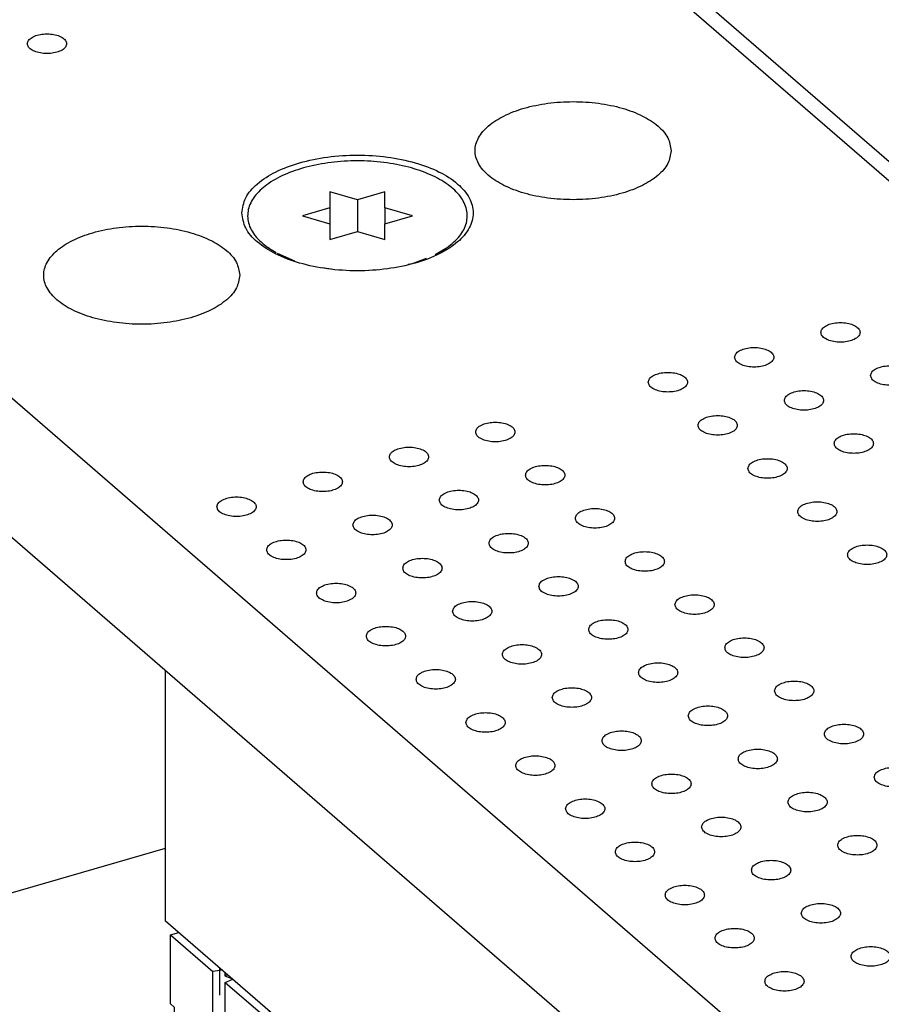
# Model space of a CAD drawing. Header units: inches. Extents: x 0 to 841, y 0 to 594.
# Tile 61 of 84: x 585 to 607, y 353 to 378. Entities that reach past the tile are written whole.
import ezdxf

# ---------------------------------------------------------------- set-up
doc = ezdxf.new("R2010")
doc.units = ezdxf.units.IN

# ---------------------------------------------------------------- blocks, each defined once
blk = doc.blocks.new('p35__247', base_point=(589.112, 340.936))
at = {"color": 7, "linetype": 'Continuous'}
for p, q in [((589.112, 354.856), (589.326, 354.918)), ((589.112, 353.097), (589.112, 354.856)), ((589.112, 354.856), (590.192, 353.922)), ((590.431, 353.962), (590.192, 353.922)), ((590.192, 351.722), (590.192, 353.922)), ((590.493, 353.908), (590.493, 353.818)), ((590.571, 353.84), (590.493, 353.818)), ((590.493, 353.818), (590.693, 353.735)), ((590.509, 353.647), (590.698, 353.73)), ((590.509, 351.447), (590.509, 353.647)), ((590.509, 353.647), (591.462, 352.822)), ((589.208, 353.014), (589.112, 353.097)), ((589.208, 353.014), (589.208, 352.574)), ((589.474, 352.783), (589.957, 352.365)), ((589.474, 352.783), (589.474, 352.343)), ((591.701, 352.862), (591.462, 352.822)), ((591.462, 350.622), (591.462, 352.822)), ((591.763, 352.808), (591.763, 352.718)), ((591.841, 352.74), (591.763, 352.718)), ((591.763, 352.718), (591.963, 352.635)), ((591.779, 352.547), (591.968, 352.63)), ((591.779, 350.347), (591.779, 352.547)), ((591.779, 352.547), (592.732, 351.722)), ((589.957, 352.365), (589.957, 351.925)), ((590.509, 352.378), (590.493, 352.366)), ((590.509, 352.371), (590.493, 352.366)), ((590.493, 352.366), (590.493, 351.772)), ((590.744, 351.683), (591.227, 351.265)), ((590.744, 351.683), (590.744, 351.243)), ((592.971, 351.762), (592.732, 351.722)), ((592.732, 349.522), (592.732, 351.722)), ((593.033, 351.708), (593.033, 351.618)), ((593.111, 351.641), (593.033, 351.618)), ((593.033, 351.618), (593.233, 351.535)), ((593.049, 351.447), (593.238, 351.53)), ((593.049, 349.247), (593.049, 351.447)), ((593.049, 351.447), (594.002, 350.622)), ((591.227, 351.265), (591.227, 350.826)), ((591.779, 351.279), (591.763, 351.266)), ((591.779, 351.271), (591.763, 351.266)), ((591.763, 351.266), (591.763, 350.672)), ((594.241, 350.662), (594.002, 350.622)), ((592.014, 350.584), (592.014, 350.144)), ((592.014, 350.584), (592.497, 350.166)), ((594.002, 348.422), (594.002, 350.622)), ((594.303, 350.608), (594.303, 350.518)), ((594.381, 350.541), (594.303, 350.518)), ((594.303, 350.518), (594.503, 350.435)), ((594.319, 350.347), (594.508, 350.431)), ((592.497, 350.166), (592.497, 349.726)), ((593.049, 350.179), (593.033, 350.166)), ((593.049, 350.171), (593.033, 350.166)), ((593.033, 350.166), (593.033, 349.572)), ((594.319, 350.347), (595.272, 349.522)), ((594.319, 348.147), (594.319, 350.347)), ((593.284, 349.484), (593.284, 349.044)), ((593.284, 349.484), (593.767, 349.066)), ((595.511, 349.562), (595.272, 349.522)), ((595.272, 347.322), (595.272, 349.522)), ((595.573, 349.508), (595.573, 349.419)), ((595.651, 349.441), (595.573, 349.419)), ((595.573, 349.419), (595.773, 349.335)), ((595.589, 349.247), (595.778, 349.331)), ((595.589, 347.048), (595.589, 349.247)), ((595.589, 349.247), (596.542, 348.422)), ((593.767, 349.066), (593.767, 348.626)), ((594.319, 349.079), (594.303, 349.067)), ((594.319, 349.071), (594.303, 349.067)), ((594.303, 349.067), (594.303, 348.473)), ((596.781, 348.462), (596.542, 348.422)), ((596.542, 346.223), (596.542, 348.422)), ((596.843, 348.408), (596.843, 348.319)), ((594.554, 348.384), (595.037, 347.966)), ((594.554, 348.384), (594.554, 347.944)), ((596.921, 348.341), (596.843, 348.319)), ((596.843, 348.319), (597.043, 348.235)), ((596.859, 348.147), (597.048, 348.231)), ((596.859, 348.147), (597.812, 347.322)), ((596.859, 345.948), (596.859, 348.147)), ((595.037, 347.966), (595.037, 347.526)), ((595.589, 347.979), (595.573, 347.967)), ((595.589, 347.971), (595.573, 347.967)), ((595.573, 347.967), (595.573, 347.373)), ((595.824, 347.284), (595.824, 346.844)), ((595.824, 347.284), (596.307, 346.866)), ((598.051, 347.362), (597.812, 347.322)), ((597.812, 345.123), (597.812, 347.322)), ((598.113, 347.308), (598.113, 347.219)), ((598.191, 347.241), (598.113, 347.219)), ((598.113, 347.219), (598.313, 347.135)), ((598.129, 347.048), (598.318, 347.131)), ((598.129, 344.848), (598.129, 347.048)), ((598.129, 347.048), (599.082, 346.223)), ((596.307, 346.866), (596.307, 346.426)), ((596.859, 346.879), (596.843, 346.867)), ((596.859, 346.872), (596.843, 346.867)), ((596.843, 346.867), (596.843, 346.273)), ((597.094, 346.184), (597.094, 345.744)), ((597.094, 346.184), (597.577, 345.766)), ((599.321, 346.263), (599.082, 346.223)), ((599.082, 344.023), (599.082, 346.223)), ((599.383, 346.209), (599.383, 346.119)), ((599.461, 346.141), (599.383, 346.119)), ((599.383, 346.119), (599.583, 346.036)), ((599.399, 345.948), (599.588, 346.031)), ((599.399, 345.948), (600.352, 345.123)), ((599.399, 343.748), (599.399, 345.948)), ((597.577, 345.766), (597.577, 345.326)), ((598.129, 345.779), (598.113, 345.767)), ((598.129, 345.772), (598.113, 345.767)), ((598.113, 345.767), (598.113, 345.173)), ((600.591, 345.163), (600.352, 345.123)), ((598.364, 345.084), (598.364, 344.644)), ((598.364, 345.084), (598.847, 344.666)), ((600.352, 342.923), (600.352, 345.123)), ((600.653, 345.109), (600.653, 345.019)), ((600.731, 345.042), (600.653, 345.019)), ((600.653, 345.019), (600.853, 344.936)), ((600.669, 344.848), (600.858, 344.931)), ((598.847, 344.666), (598.847, 344.226)), ((599.399, 344.679), (599.383, 344.667)), ((599.399, 344.672), (599.383, 344.667)), ((599.383, 344.667), (599.383, 344.073)), ((600.669, 344.848), (601.622, 344.023)), ((600.669, 342.648), (600.669, 344.848)), ((599.634, 343.984), (599.634, 343.545)), ((599.634, 343.984), (600.117, 343.567)), ((601.861, 344.063), (601.622, 344.023)), ((601.622, 341.823), (601.622, 344.023)), ((601.923, 344.009), (601.923, 343.919)), ((602.001, 343.942), (601.923, 343.919)), ((601.923, 343.919), (602.123, 343.836)), ((601.939, 343.748), (602.128, 343.831)), ((601.939, 341.548), (601.939, 343.748)), ((601.939, 343.748), (602.892, 342.923)), ((600.117, 343.567), (600.117, 343.127)), ((600.669, 343.58), (600.653, 343.567)), ((600.669, 343.572), (600.653, 343.567)), ((600.653, 343.567), (600.653, 342.973)), ((600.904, 342.885), (601.387, 342.467)), ((600.904, 342.885), (600.904, 342.445)), ((603.131, 342.963), (602.892, 342.923)), ((602.892, 341.338), (602.892, 342.923)), ((603.193, 342.909), (603.193, 342.819)), ((603.271, 342.842), (603.193, 342.819)), ((603.193, 342.819), (603.393, 342.736)), ((603.209, 342.648), (603.398, 342.732)), ((603.209, 341.774), (603.209, 342.648)), ((603.209, 342.648), (603.679, 342.242)), ((601.387, 342.467), (601.387, 342.027)), ((601.939, 342.48), (601.923, 342.467)), ((601.939, 342.472), (601.923, 342.467)), ((601.923, 342.467), (601.923, 341.874)), ((602.174, 341.785), (602.174, 341.345)), ((602.174, 341.785), (602.657, 341.367)), ((602.657, 341.367), (602.657, 340.936))]:
    blk.add_line(p, q, dxfattribs=at)
blk = doc.blocks.new('p34__248', base_point=(590.36, 353.318))
at = {"color": 7, "linetype": 'Continuous'}
blk.add_line((590.36, 354.023), (590.36, 353.318), dxfattribs=at)
blk = doc.blocks.new('p32__249', base_point=(591.63, 352.218))
at = {"color": 7, "linetype": 'Continuous'}
blk.add_line((591.63, 352.923), (591.63, 352.218), dxfattribs=at)
blk = doc.blocks.new('p30__250', base_point=(592.9, 351.118))
at = {"color": 7, "linetype": 'Continuous'}
blk.add_line((592.9, 351.823), (592.9, 351.118), dxfattribs=at)
blk = doc.blocks.new('p28__251', base_point=(594.17, 350.018))
at = {"color": 7, "linetype": 'Continuous'}
blk.add_line((594.17, 350.723), (594.17, 350.018), dxfattribs=at)
blk = doc.blocks.new('p26__252', base_point=(595.44, 348.918))
at = {"color": 7, "linetype": 'Continuous'}
blk.add_line((595.44, 349.624), (595.44, 348.918), dxfattribs=at)
blk = doc.blocks.new('p24__253', base_point=(596.71, 347.818))
at = {"color": 7, "linetype": 'Continuous'}
blk.add_line((596.71, 348.524), (596.71, 347.818), dxfattribs=at)
blk = doc.blocks.new('p22__254', base_point=(597.98, 346.718))
at = {"color": 7, "linetype": 'Continuous'}
blk.add_line((597.98, 347.424), (597.98, 346.718), dxfattribs=at)
blk = doc.blocks.new('p20__255', base_point=(599.25, 345.619))
at = {"color": 7, "linetype": 'Continuous'}
blk.add_line((599.25, 346.324), (599.25, 345.619), dxfattribs=at)
blk = doc.blocks.new('p14__256', base_point=(603.06, 342.319))
at = {"color": 7, "linetype": 'Continuous'}
blk.add_line((603.06, 343.025), (603.06, 342.319), dxfattribs=at)
blk = doc.blocks.new('p16__257', base_point=(601.79, 343.419))
at = {"color": 7, "linetype": 'Continuous'}
blk.add_line((601.79, 344.124), (601.79, 343.419), dxfattribs=at)
blk = doc.blocks.new('p18__258', base_point=(600.52, 344.519))
at = {"color": 7, "linetype": 'Continuous'}
blk.add_line((600.52, 345.224), (600.52, 344.519), dxfattribs=at)
blk = doc.blocks.new('PHT-117-01-X-D_7__259', base_point=(589.112, 340.936))
for name, p in [('p35__247', (589.112, 340.936)), ('p34__248', (590.36, 353.318)), ('p32__249', (591.63, 352.218)), ('p30__250', (592.9, 351.118)), ('p28__251', (594.17, 350.018)), ('p26__252', (595.44, 348.918)), ('p24__253', (596.71, 347.818)), ('p22__254', (597.98, 346.718)), ('p20__255', (599.25, 345.619)), ('p18__258', (600.52, 344.519)), ('p16__257', (601.79, 343.419)), ('p14__256', (603.06, 342.319))]:
    blk.add_blockref(name, p)
blk = doc.blocks.new('pcb_connector_4', base_point=(557.362, 340.936))
blk.add_blockref('PHT-117-01-X-D_7__259', (589.112, 340.936))
blk = doc.blocks.new('E8021-26512__263', base_point=(556.246, 341.298))
at = {"color": 7, "linetype": 'Continuous'}
for p, q in [((631.361, 353.352), (578.131, 399.449)), ((556.782, 393.039), (606.544, 349.944)), ((581.607, 367.989), (604.07, 348.535))]:
    blk.add_line(p, q, dxfattribs=at)
for points, knots in [([(586.463, 377.577), (586.455, 377.607), (586.439, 377.676), (586.338, 377.748), (586.208, 377.801), (586.047, 377.829), (585.878, 377.829), (585.718, 377.801), (585.586, 377.748), (585.491, 377.676), (585.45, 377.577), (585.491, 377.479), (585.586, 377.406), (585.718, 377.354), (585.878, 377.326), (586.047, 377.326), (586.208, 377.354), (586.338, 377.406), (586.439, 377.479), (586.455, 377.547), (586.463, 377.577)], [0, 0, 0, 0, 0.090666, 0.205523, 0.349779, 0.515635, 0.689283, 0.855139, 0.999394, 1.114251, 1.204917, 1.295583, 1.410441, 1.554696, 1.720552, 1.8942, 2.060056, 2.204311, 2.319168, 2.409834, 2.409834, 2.409834, 2.409834]), ([(601.877, 374.85), (601.858, 374.962), (601.816, 375.206), (601.53, 375.51), (601.129, 375.762), (600.611, 375.953), (600.015, 376.073), (599.377, 376.114), (598.739, 376.073), (598.142, 375.953), (597.626, 375.762), (597.22, 375.51), (596.947, 375.206), (596.844, 374.85), (596.947, 374.495), (597.22, 374.191), (597.626, 373.939), (598.142, 373.748), (598.739, 373.628), (599.377, 373.587), (600.015, 373.628), (600.611, 373.748), (601.129, 373.939), (601.53, 374.191), (601.816, 374.495), (601.858, 374.738), (601.877, 374.85)], [0, 0, 0, 0, 0.334551, 0.726039, 1.200239, 1.754805, 2.370553, 3.019001, 3.667449, 4.283197, 4.837763, 5.311962, 5.703451, 6.038002, 6.372553, 6.764041, 7.238241, 7.792807, 8.408555, 9.057003, 9.70545, 10.321198, 10.875764, 11.349964, 11.741453, 12.076003, 12.076003, 12.076003, 12.076003]), ([(590.927, 373.263), (590.95, 373.131), (590.999, 372.844), (591.337, 372.485), (591.81, 372.187), (592.421, 371.962), (593.124, 371.82), (593.877, 371.772), (594.63, 371.82), (595.334, 371.962), (595.944, 372.187), (596.422, 372.485), (596.744, 372.844), (596.866, 373.263), (596.744, 373.682), (596.422, 374.041), (595.944, 374.339), (595.334, 374.564), (594.63, 374.706), (593.877, 374.754), (593.124, 374.706), (592.421, 374.564), (591.81, 374.339), (591.337, 374.041), (590.999, 373.682), (590.95, 373.395), (590.927, 373.263)], [0, 0, 0, 0, 0.39477, 0.856726, 1.416282, 2.07067, 2.797253, 3.562421, 4.327589, 5.054172, 5.70856, 6.268116, 6.730072, 7.124842, 7.519612, 7.981568, 8.541124, 9.195512, 9.922095, 10.687263, 11.452431, 12.179014, 12.833402, 13.392958, 13.854914, 14.249684, 14.249684, 14.249684, 14.249684]), ([(590.878, 371.675), (590.859, 371.787), (590.818, 372.031), (590.531, 372.335), (590.13, 372.587), (589.612, 372.778), (589.016, 372.898), (588.378, 372.939), (587.74, 372.898), (587.144, 372.778), (586.627, 372.587), (586.222, 372.335), (585.949, 372.031), (585.846, 371.675), (585.949, 371.32), (586.222, 371.016), (586.627, 370.764), (587.144, 370.573), (587.74, 370.453), (588.378, 370.412), (589.016, 370.453), (589.612, 370.573), (590.13, 370.764), (590.531, 371.016), (590.818, 371.32), (590.859, 371.563), (590.878, 371.675)], [0, 0, 0, 0, 0.334551, 0.726039, 1.200239, 1.754805, 2.370553, 3.019001, 3.667449, 4.283197, 4.837763, 5.311962, 5.703451, 6.038002, 6.372553, 6.764041, 7.238241, 7.792807, 8.408555, 9.057003, 9.70545, 10.321198, 10.875764, 11.349964, 11.741453, 12.076003, 12.076003, 12.076003, 12.076003]), ([(605.692, 370.219), (605.699, 370.188), (605.715, 370.12), (605.816, 370.048), (605.946, 369.995), (606.107, 369.967), (606.276, 369.967), (606.436, 369.995), (606.569, 370.048), (606.663, 370.12), (606.704, 370.219), (606.663, 370.317), (606.569, 370.39), (606.436, 370.442), (606.276, 370.47), (606.107, 370.47), (605.946, 370.442), (605.816, 370.39), (605.715, 370.317), (605.699, 370.249), (605.692, 370.219)], [0, 0, 0, 0, 0.090666, 0.205523, 0.349779, 0.515635, 0.689283, 0.855139, 0.999394, 1.114251, 1.204917, 1.295583, 1.410441, 1.554696, 1.720552, 1.8942, 2.060056, 2.204311, 2.319168, 2.409834, 2.409834, 2.409834, 2.409834]), ([(603.492, 369.584), (603.499, 369.553), (603.516, 369.485), (603.616, 369.413), (603.747, 369.36), (603.907, 369.332), (604.076, 369.332), (604.236, 369.36), (604.369, 369.413), (604.464, 369.485), (604.504, 369.584), (604.464, 369.682), (604.369, 369.755), (604.236, 369.807), (604.076, 369.835), (603.907, 369.835), (603.747, 369.807), (603.616, 369.755), (603.516, 369.682), (603.499, 369.614), (603.492, 369.584)], [0, 0, 0, 0, 0.090666, 0.205523, 0.349779, 0.515635, 0.689283, 0.855139, 0.999394, 1.114251, 1.204917, 1.295583, 1.410441, 1.554696, 1.720552, 1.8942, 2.060056, 2.204311, 2.319168, 2.409834, 2.409834, 2.409834, 2.409834]), ([(606.962, 369.119), (606.969, 369.089), (606.985, 369.02), (607.086, 368.948), (607.216, 368.895), (607.377, 368.868), (607.546, 368.868), (607.706, 368.895), (607.839, 368.948), (607.933, 369.02), (607.974, 369.119), (607.933, 369.217), (607.839, 369.29), (607.706, 369.342), (607.546, 369.37), (607.377, 369.37), (607.216, 369.342), (607.086, 369.29), (606.985, 369.217), (606.969, 369.149), (606.962, 369.119)], [0, 0, 0, 0, 0.090666, 0.205523, 0.349779, 0.515635, 0.689283, 0.855139, 0.999394, 1.114251, 1.204917, 1.295583, 1.410441, 1.554696, 1.720552, 1.8942, 2.060056, 2.204311, 2.319168, 2.409834, 2.409834, 2.409834, 2.409834]), ([(601.292, 368.949), (601.299, 368.918), (601.316, 368.85), (601.417, 368.778), (601.547, 368.725), (601.708, 368.697), (601.877, 368.697), (602.037, 368.725), (602.169, 368.778), (602.264, 368.85), (602.304, 368.949), (602.264, 369.047), (602.169, 369.12), (602.037, 369.172), (601.877, 369.2), (601.708, 369.2), (601.547, 369.172), (601.417, 369.12), (601.316, 369.047), (601.299, 368.979), (601.292, 368.949)], [0, 0, 0, 0, 0.090666, 0.205523, 0.349779, 0.515635, 0.689283, 0.855139, 0.999394, 1.114251, 1.204917, 1.295583, 1.410441, 1.554696, 1.720552, 1.8942, 2.060056, 2.204311, 2.319168, 2.409834, 2.409834, 2.409834, 2.409834]), ([(604.762, 368.484), (604.769, 368.454), (604.786, 368.385), (604.886, 368.313), (605.017, 368.26), (605.177, 368.233), (605.346, 368.233), (605.506, 368.26), (605.639, 368.313), (605.734, 368.385), (605.774, 368.484), (605.734, 368.582), (605.639, 368.655), (605.506, 368.707), (605.346, 368.735), (605.177, 368.735), (605.017, 368.707), (604.886, 368.655), (604.786, 368.582), (604.769, 368.514), (604.762, 368.484)], [0, 0, 0, 0, 0.090666, 0.205523, 0.349779, 0.515635, 0.689283, 0.855139, 0.999394, 1.114251, 1.204917, 1.295583, 1.410441, 1.554696, 1.720552, 1.8942, 2.060056, 2.204311, 2.319168, 2.409834, 2.409834, 2.409834, 2.409834]), ([(602.562, 367.849), (602.569, 367.819), (602.586, 367.75), (602.687, 367.678), (602.817, 367.625), (602.978, 367.598), (603.147, 367.598), (603.307, 367.625), (603.439, 367.678), (603.534, 367.75), (603.574, 367.849), (603.534, 367.947), (603.439, 368.02), (603.307, 368.072), (603.147, 368.1), (602.978, 368.1), (602.817, 368.072), (602.687, 368.02), (602.586, 367.947), (602.569, 367.879), (602.562, 367.849)], [0, 0, 0, 0, 0.090666, 0.205523, 0.349779, 0.515635, 0.689283, 0.855139, 0.999394, 1.114251, 1.204917, 1.295583, 1.410441, 1.554696, 1.720552, 1.8942, 2.060056, 2.204311, 2.319168, 2.409834, 2.409834, 2.409834, 2.409834]), ([(596.893, 367.679), (596.9, 367.648), (596.916, 367.58), (597.017, 367.508), (597.148, 367.455), (597.308, 367.427), (597.477, 367.427), (597.637, 367.455), (597.77, 367.508), (597.865, 367.58), (597.905, 367.679), (597.865, 367.777), (597.77, 367.85), (597.637, 367.902), (597.477, 367.93), (597.308, 367.93), (597.148, 367.902), (597.017, 367.85), (596.916, 367.777), (596.9, 367.709), (596.893, 367.679)], [0, 0, 0, 0, 0.090666, 0.205523, 0.349779, 0.515635, 0.689283, 0.855139, 0.999394, 1.114251, 1.204917, 1.295583, 1.410441, 1.554696, 1.720552, 1.8942, 2.060056, 2.204311, 2.319168, 2.409834, 2.409834, 2.409834, 2.409834]), ([(606.032, 367.384), (606.039, 367.354), (606.056, 367.285), (606.156, 367.213), (606.287, 367.16), (606.447, 367.133), (606.616, 367.133), (606.776, 367.16), (606.909, 367.213), (607.004, 367.285), (607.044, 367.384), (607.004, 367.483), (606.909, 367.555), (606.776, 367.608), (606.616, 367.635), (606.447, 367.635), (606.287, 367.608), (606.156, 367.555), (606.056, 367.483), (606.039, 367.414), (606.032, 367.384)], [0, 0, 0, 0, 0.090666, 0.205523, 0.349779, 0.515635, 0.689283, 0.855139, 0.999394, 1.114251, 1.204917, 1.295583, 1.410441, 1.554696, 1.720552, 1.8942, 2.060056, 2.204311, 2.319168, 2.409834, 2.409834, 2.409834, 2.409834]), ([(594.693, 367.044), (594.7, 367.013), (594.717, 366.945), (594.817, 366.873), (594.948, 366.82), (595.109, 366.792), (595.278, 366.792), (595.437, 366.82), (595.57, 366.873), (595.665, 366.945), (595.705, 367.044), (595.665, 367.142), (595.57, 367.215), (595.437, 367.267), (595.278, 367.295), (595.109, 367.295), (594.948, 367.267), (594.817, 367.215), (594.717, 367.142), (594.7, 367.074), (594.693, 367.044)], [0, 0, 0, 0, 0.090666, 0.205523, 0.349779, 0.515635, 0.689283, 0.855139, 0.999394, 1.114251, 1.204917, 1.295583, 1.410441, 1.554696, 1.720552, 1.8942, 2.060056, 2.204311, 2.319168, 2.409834, 2.409834, 2.409834, 2.409834]), ([(603.832, 366.749), (603.839, 366.719), (603.856, 366.65), (603.957, 366.578), (604.087, 366.525), (604.248, 366.498), (604.417, 366.498), (604.577, 366.525), (604.709, 366.578), (604.804, 366.65), (604.844, 366.749), (604.804, 366.848), (604.709, 366.92), (604.577, 366.973), (604.417, 367), (604.248, 367), (604.087, 366.973), (603.957, 366.92), (603.856, 366.848), (603.839, 366.779), (603.832, 366.749)], [0, 0, 0, 0, 0.090666, 0.205523, 0.349779, 0.515635, 0.689283, 0.855139, 0.999394, 1.114251, 1.204917, 1.295583, 1.410441, 1.554696, 1.720552, 1.8942, 2.060056, 2.204311, 2.319168, 2.409834, 2.409834, 2.409834, 2.409834]), ([(598.163, 366.579), (598.17, 366.549), (598.186, 366.48), (598.287, 366.408), (598.418, 366.355), (598.578, 366.328), (598.747, 366.328), (598.907, 366.355), (599.04, 366.408), (599.135, 366.48), (599.175, 366.579), (599.135, 366.677), (599.04, 366.75), (598.907, 366.802), (598.747, 366.83), (598.578, 366.83), (598.418, 366.802), (598.287, 366.75), (598.186, 366.677), (598.17, 366.609), (598.163, 366.579)], [0, 0, 0, 0, 0.090666, 0.205523, 0.349779, 0.515635, 0.689283, 0.855139, 0.999394, 1.114251, 1.204917, 1.295583, 1.410441, 1.554696, 1.720552, 1.8942, 2.060056, 2.204311, 2.319168, 2.409834, 2.409834, 2.409834, 2.409834]), ([(592.493, 366.409), (592.501, 366.378), (592.517, 366.31), (592.618, 366.238), (592.748, 366.185), (592.909, 366.157), (593.078, 366.157), (593.238, 366.185), (593.37, 366.238), (593.465, 366.31), (593.506, 366.409), (593.465, 366.507), (593.37, 366.58), (593.238, 366.632), (593.078, 366.66), (592.909, 366.66), (592.748, 366.632), (592.618, 366.58), (592.517, 366.507), (592.501, 366.439), (592.493, 366.409)], [0, 0, 0, 0, 0.090666, 0.205523, 0.349779, 0.515635, 0.689283, 0.855139, 0.999394, 1.114251, 1.204917, 1.295583, 1.410441, 1.554696, 1.720552, 1.8942, 2.060056, 2.204311, 2.319168, 2.409834, 2.409834, 2.409834, 2.409834]), ([(590.294, 365.774), (590.301, 365.743), (590.317, 365.675), (590.418, 365.603), (590.549, 365.55), (590.709, 365.522), (590.878, 365.522), (591.038, 365.55), (591.171, 365.603), (591.265, 365.675), (591.306, 365.774), (591.265, 365.872), (591.171, 365.945), (591.038, 365.997), (590.878, 366.025), (590.709, 366.025), (590.549, 365.997), (590.418, 365.945), (590.317, 365.872), (590.301, 365.804), (590.294, 365.774)], [0, 0, 0, 0, 0.090666, 0.205523, 0.349779, 0.515635, 0.689283, 0.855139, 0.999394, 1.114251, 1.204917, 1.295583, 1.410441, 1.554696, 1.720552, 1.8942, 2.060056, 2.204311, 2.319168, 2.409834, 2.409834, 2.409834, 2.409834]), ([(595.963, 365.944), (595.97, 365.914), (595.987, 365.845), (596.087, 365.773), (596.218, 365.72), (596.379, 365.693), (596.548, 365.693), (596.707, 365.72), (596.84, 365.773), (596.935, 365.845), (596.975, 365.944), (596.935, 366.042), (596.84, 366.115), (596.707, 366.167), (596.548, 366.195), (596.379, 366.195), (596.218, 366.167), (596.087, 366.115), (595.987, 366.042), (595.97, 365.974), (595.963, 365.944)], [0, 0, 0, 0, 0.090666, 0.205523, 0.349779, 0.515635, 0.689283, 0.855139, 0.999394, 1.114251, 1.204917, 1.295583, 1.410441, 1.554696, 1.720552, 1.8942, 2.060056, 2.204311, 2.319168, 2.409834, 2.409834, 2.409834, 2.409834]), ([(599.433, 365.479), (599.44, 365.449), (599.456, 365.38), (599.557, 365.308), (599.688, 365.255), (599.848, 365.228), (600.017, 365.228), (600.177, 365.255), (600.31, 365.308), (600.405, 365.38), (600.445, 365.479), (600.405, 365.578), (600.31, 365.65), (600.177, 365.703), (600.017, 365.73), (599.848, 365.73), (599.688, 365.703), (599.557, 365.65), (599.456, 365.578), (599.44, 365.509), (599.433, 365.479)], [0, 0, 0, 0, 0.090666, 0.205523, 0.349779, 0.515635, 0.689283, 0.855139, 0.999394, 1.114251, 1.204917, 1.295583, 1.410441, 1.554696, 1.720552, 1.8942, 2.060056, 2.204311, 2.319168, 2.409834, 2.409834, 2.409834, 2.409834]), ([(605.102, 365.649), (605.109, 365.619), (605.126, 365.55), (605.227, 365.478), (605.357, 365.425), (605.518, 365.398), (605.687, 365.398), (605.847, 365.425), (605.979, 365.478), (606.074, 365.55), (606.114, 365.649), (606.074, 365.748), (605.979, 365.82), (605.847, 365.873), (605.687, 365.9), (605.518, 365.9), (605.357, 365.873), (605.227, 365.82), (605.126, 365.748), (605.109, 365.679), (605.102, 365.649)], [0, 0, 0, 0, 0.090666, 0.205523, 0.349779, 0.515635, 0.689283, 0.855139, 0.999394, 1.114251, 1.204917, 1.295583, 1.410441, 1.554696, 1.720552, 1.8942, 2.060056, 2.204311, 2.319168, 2.409834, 2.409834, 2.409834, 2.409834]), ([(593.763, 365.309), (593.771, 365.279), (593.787, 365.21), (593.888, 365.138), (594.018, 365.085), (594.179, 365.058), (594.348, 365.058), (594.508, 365.085), (594.64, 365.138), (594.735, 365.21), (594.776, 365.309), (594.735, 365.407), (594.64, 365.48), (594.508, 365.532), (594.348, 365.56), (594.179, 365.56), (594.018, 365.532), (593.888, 365.48), (593.787, 365.407), (593.771, 365.339), (593.763, 365.309)], [0, 0, 0, 0, 0.090666, 0.205523, 0.349779, 0.515635, 0.689283, 0.855139, 0.999394, 1.114251, 1.204917, 1.295583, 1.410441, 1.554696, 1.720552, 1.8942, 2.060056, 2.204311, 2.319168, 2.409834, 2.409834, 2.409834, 2.409834]), ([(597.233, 364.844), (597.24, 364.814), (597.257, 364.745), (597.357, 364.673), (597.488, 364.62), (597.649, 364.593), (597.818, 364.593), (597.977, 364.62), (598.11, 364.673), (598.205, 364.745), (598.245, 364.844), (598.205, 364.943), (598.11, 365.015), (597.977, 365.068), (597.818, 365.095), (597.649, 365.095), (597.488, 365.068), (597.357, 365.015), (597.257, 364.943), (597.24, 364.874), (597.233, 364.844)], [0, 0, 0, 0, 0.090666, 0.205523, 0.349779, 0.515635, 0.689283, 0.855139, 0.999394, 1.114251, 1.204917, 1.295583, 1.410441, 1.554696, 1.720552, 1.8942, 2.060056, 2.204311, 2.319168, 2.409834, 2.409834, 2.409834, 2.409834]), ([(591.564, 364.674), (591.571, 364.644), (591.587, 364.575), (591.688, 364.503), (591.819, 364.45), (591.979, 364.423), (592.148, 364.423), (592.308, 364.45), (592.441, 364.503), (592.535, 364.575), (592.576, 364.674), (592.535, 364.772), (592.441, 364.845), (592.308, 364.897), (592.148, 364.925), (591.979, 364.925), (591.819, 364.897), (591.688, 364.845), (591.587, 364.772), (591.571, 364.704), (591.564, 364.674)], [0, 0, 0, 0, 0.090666, 0.205523, 0.349779, 0.515635, 0.689283, 0.855139, 0.999394, 1.114251, 1.204917, 1.295583, 1.410441, 1.554696, 1.720552, 1.8942, 2.060056, 2.204311, 2.319168, 2.409834, 2.409834, 2.409834, 2.409834]), ([(606.372, 364.549), (606.379, 364.519), (606.396, 364.451), (606.497, 364.378), (606.627, 364.326), (606.788, 364.298), (606.957, 364.298), (607.117, 364.326), (607.249, 364.378), (607.344, 364.451), (607.384, 364.549), (607.344, 364.648), (607.249, 364.72), (607.117, 364.773), (606.957, 364.8), (606.788, 364.8), (606.627, 364.773), (606.497, 364.72), (606.396, 364.648), (606.379, 364.579), (606.372, 364.549)], [0, 0, 0, 0, 0.090666, 0.205523, 0.349779, 0.515635, 0.689283, 0.855139, 0.999394, 1.114251, 1.204917, 1.295583, 1.410441, 1.554696, 1.720552, 1.8942, 2.060056, 2.204311, 2.319168, 2.409834, 2.409834, 2.409834, 2.409834]), ([(595.033, 364.209), (595.041, 364.179), (595.057, 364.11), (595.158, 364.038), (595.288, 363.985), (595.449, 363.958), (595.618, 363.958), (595.778, 363.985), (595.91, 364.038), (596.005, 364.11), (596.046, 364.209), (596.005, 364.308), (595.91, 364.38), (595.778, 364.433), (595.618, 364.46), (595.449, 364.46), (595.288, 364.433), (595.158, 364.38), (595.057, 364.308), (595.041, 364.239), (595.033, 364.209)], [0, 0, 0, 0, 0.090666, 0.205523, 0.349779, 0.515635, 0.689283, 0.855139, 0.999394, 1.114251, 1.204917, 1.295583, 1.410441, 1.554696, 1.720552, 1.8942, 2.060056, 2.204311, 2.319168, 2.409834, 2.409834, 2.409834, 2.409834]), ([(600.703, 364.379), (600.71, 364.349), (600.726, 364.28), (600.827, 364.208), (600.958, 364.155), (601.118, 364.128), (601.287, 364.128), (601.447, 364.155), (601.58, 364.208), (601.675, 364.28), (601.715, 364.379), (601.675, 364.478), (601.58, 364.55), (601.447, 364.603), (601.287, 364.63), (601.118, 364.63), (600.958, 364.603), (600.827, 364.55), (600.726, 364.478), (600.71, 364.409), (600.703, 364.379)], [0, 0, 0, 0, 0.090666, 0.205523, 0.349779, 0.515635, 0.689283, 0.855139, 0.999394, 1.114251, 1.204917, 1.295583, 1.410441, 1.554696, 1.720552, 1.8942, 2.060056, 2.204311, 2.319168, 2.409834, 2.409834, 2.409834, 2.409834]), ([(598.503, 363.744), (598.51, 363.714), (598.527, 363.645), (598.627, 363.573), (598.758, 363.52), (598.919, 363.493), (599.088, 363.493), (599.247, 363.52), (599.38, 363.573), (599.475, 363.645), (599.515, 363.744), (599.475, 363.843), (599.38, 363.915), (599.247, 363.968), (599.088, 363.995), (598.919, 363.995), (598.758, 363.968), (598.627, 363.915), (598.527, 363.843), (598.51, 363.774), (598.503, 363.744)], [0, 0, 0, 0, 0.090666, 0.205523, 0.349779, 0.515635, 0.689283, 0.855139, 0.999394, 1.114251, 1.204917, 1.295583, 1.410441, 1.554696, 1.720552, 1.8942, 2.060056, 2.204311, 2.319168, 2.409834, 2.409834, 2.409834, 2.409834]), ([(592.834, 363.574), (592.841, 363.544), (592.857, 363.475), (592.958, 363.403), (593.089, 363.35), (593.249, 363.323), (593.418, 363.323), (593.578, 363.35), (593.711, 363.403), (593.805, 363.475), (593.846, 363.574), (593.805, 363.673), (593.711, 363.745), (593.578, 363.798), (593.418, 363.825), (593.249, 363.825), (593.089, 363.798), (592.958, 363.745), (592.857, 363.673), (592.841, 363.604), (592.834, 363.574)], [0, 0, 0, 0, 0.090666, 0.205523, 0.349779, 0.515635, 0.689283, 0.855139, 0.999394, 1.114251, 1.204917, 1.295583, 1.410441, 1.554696, 1.720552, 1.8942, 2.060056, 2.204311, 2.319168, 2.409834, 2.409834, 2.409834, 2.409834]), ([(601.973, 363.279), (601.98, 363.249), (601.996, 363.181), (602.097, 363.108), (602.228, 363.056), (602.388, 363.028), (602.557, 363.028), (602.717, 363.056), (602.85, 363.108), (602.945, 363.181), (602.985, 363.279), (602.945, 363.378), (602.85, 363.45), (602.717, 363.503), (602.557, 363.53), (602.388, 363.53), (602.228, 363.503), (602.097, 363.45), (601.996, 363.378), (601.98, 363.309), (601.973, 363.279)], [0, 0, 0, 0, 0.090666, 0.205523, 0.349779, 0.515635, 0.689283, 0.855139, 0.999394, 1.114251, 1.204917, 1.295583, 1.410441, 1.554696, 1.720552, 1.8942, 2.060056, 2.204311, 2.319168, 2.409834, 2.409834, 2.409834, 2.409834]), ([(596.303, 363.109), (596.311, 363.079), (596.327, 363.01), (596.428, 362.938), (596.558, 362.885), (596.719, 362.858), (596.888, 362.858), (597.048, 362.885), (597.18, 362.938), (597.275, 363.01), (597.316, 363.109), (597.275, 363.208), (597.18, 363.28), (597.048, 363.333), (596.888, 363.36), (596.719, 363.36), (596.558, 363.333), (596.428, 363.28), (596.327, 363.208), (596.311, 363.139), (596.303, 363.109)], [0, 0, 0, 0, 0.090666, 0.205523, 0.349779, 0.515635, 0.689283, 0.855139, 0.999394, 1.114251, 1.204917, 1.295583, 1.410441, 1.554696, 1.720552, 1.8942, 2.060056, 2.204311, 2.319168, 2.409834, 2.409834, 2.409834, 2.409834]), ([(594.104, 362.474), (594.111, 362.444), (594.127, 362.375), (594.228, 362.303), (594.359, 362.25), (594.519, 362.223), (594.688, 362.223), (594.848, 362.25), (594.981, 362.303), (595.075, 362.375), (595.116, 362.474), (595.075, 362.573), (594.981, 362.645), (594.848, 362.698), (594.688, 362.725), (594.519, 362.725), (594.359, 362.698), (594.228, 362.645), (594.127, 362.573), (594.111, 362.504), (594.104, 362.474)], [0, 0, 0, 0, 0.090666, 0.205523, 0.349779, 0.515635, 0.689283, 0.855139, 0.999394, 1.114251, 1.204917, 1.295583, 1.410441, 1.554696, 1.720552, 1.8942, 2.060056, 2.204311, 2.319168, 2.409834, 2.409834, 2.409834, 2.409834]), ([(599.773, 362.644), (599.78, 362.614), (599.797, 362.546), (599.897, 362.473), (600.028, 362.421), (600.189, 362.393), (600.358, 362.393), (600.517, 362.421), (600.65, 362.473), (600.745, 362.546), (600.785, 362.644), (600.745, 362.743), (600.65, 362.815), (600.517, 362.868), (600.358, 362.895), (600.189, 362.895), (600.028, 362.868), (599.897, 362.815), (599.797, 362.743), (599.78, 362.674), (599.773, 362.644)], [0, 0, 0, 0, 0.090666, 0.205523, 0.349779, 0.515635, 0.689283, 0.855139, 0.999394, 1.114251, 1.204917, 1.295583, 1.410441, 1.554696, 1.720552, 1.8942, 2.060056, 2.204311, 2.319168, 2.409834, 2.409834, 2.409834, 2.409834]), ([(597.573, 362.009), (597.581, 361.979), (597.597, 361.911), (597.698, 361.838), (597.828, 361.786), (597.989, 361.758), (598.158, 361.758), (598.318, 361.786), (598.45, 361.838), (598.545, 361.911), (598.586, 362.009), (598.545, 362.108), (598.45, 362.18), (598.318, 362.233), (598.158, 362.26), (597.989, 362.26), (597.828, 362.233), (597.698, 362.18), (597.597, 362.108), (597.581, 362.039), (597.573, 362.009)], [0, 0, 0, 0, 0.090666, 0.205523, 0.349779, 0.515635, 0.689283, 0.855139, 0.999394, 1.114251, 1.204917, 1.295583, 1.410441, 1.554696, 1.720552, 1.8942, 2.060056, 2.204311, 2.319168, 2.409834, 2.409834, 2.409834, 2.409834]), ([(603.243, 362.179), (603.25, 362.149), (603.266, 362.081), (603.367, 362.008), (603.498, 361.956), (603.658, 361.928), (603.827, 361.928), (603.987, 361.956), (604.12, 362.008), (604.215, 362.081), (604.255, 362.179), (604.215, 362.278), (604.12, 362.35), (603.987, 362.403), (603.827, 362.431), (603.658, 362.431), (603.498, 362.403), (603.367, 362.35), (603.266, 362.278), (603.25, 362.21), (603.243, 362.179)], [0, 0, 0, 0, 0.090666, 0.205523, 0.349779, 0.515635, 0.689283, 0.855139, 0.999394, 1.114251, 1.204917, 1.295583, 1.410441, 1.554696, 1.720552, 1.8942, 2.060056, 2.204311, 2.319168, 2.409834, 2.409834, 2.409834, 2.409834]), ([(601.043, 361.544), (601.05, 361.514), (601.067, 361.446), (601.167, 361.373), (601.298, 361.321), (601.459, 361.293), (601.628, 361.293), (601.787, 361.321), (601.92, 361.373), (602.015, 361.446), (602.055, 361.544), (602.015, 361.643), (601.92, 361.715), (601.787, 361.768), (601.628, 361.796), (601.459, 361.796), (601.298, 361.768), (601.167, 361.715), (601.067, 361.643), (601.05, 361.575), (601.043, 361.544)], [0, 0, 0, 0, 0.090666, 0.205523, 0.349779, 0.515635, 0.689283, 0.855139, 0.999394, 1.114251, 1.204917, 1.295583, 1.410441, 1.554696, 1.720552, 1.8942, 2.060056, 2.204311, 2.319168, 2.409834, 2.409834, 2.409834, 2.409834]), ([(595.374, 361.374), (595.381, 361.344), (595.397, 361.276), (595.498, 361.203), (595.629, 361.151), (595.789, 361.123), (595.958, 361.123), (596.118, 361.151), (596.251, 361.203), (596.345, 361.276), (596.386, 361.374), (596.345, 361.473), (596.251, 361.545), (596.118, 361.598), (595.958, 361.625), (595.789, 361.625), (595.629, 361.598), (595.498, 361.545), (595.397, 361.473), (595.381, 361.404), (595.374, 361.374)], [0, 0, 0, 0, 0.090666, 0.205523, 0.349779, 0.515635, 0.689283, 0.855139, 0.999394, 1.114251, 1.204917, 1.295583, 1.410441, 1.554696, 1.720552, 1.8942, 2.060056, 2.204311, 2.319168, 2.409834, 2.409834, 2.409834, 2.409834]), ([(604.513, 361.08), (604.52, 361.049), (604.536, 360.981), (604.637, 360.908), (604.768, 360.856), (604.928, 360.828), (605.097, 360.828), (605.257, 360.856), (605.39, 360.908), (605.485, 360.981), (605.525, 361.08), (605.485, 361.178), (605.39, 361.251), (605.257, 361.303), (605.097, 361.331), (604.928, 361.331), (604.768, 361.303), (604.637, 361.251), (604.536, 361.178), (604.52, 361.11), (604.513, 361.08)], [0, 0, 0, 0, 0.090666, 0.205523, 0.349779, 0.515635, 0.689283, 0.855139, 0.999394, 1.114251, 1.204917, 1.295583, 1.410441, 1.554696, 1.720552, 1.8942, 2.060056, 2.204311, 2.319168, 2.409834, 2.409834, 2.409834, 2.409834]), ([(598.843, 360.909), (598.851, 360.879), (598.867, 360.811), (598.968, 360.738), (599.098, 360.686), (599.259, 360.658), (599.428, 360.658), (599.588, 360.686), (599.72, 360.738), (599.815, 360.811), (599.856, 360.909), (599.815, 361.008), (599.72, 361.08), (599.588, 361.133), (599.428, 361.161), (599.259, 361.161), (599.098, 361.133), (598.968, 361.08), (598.867, 361.008), (598.851, 360.94), (598.843, 360.909)], [0, 0, 0, 0, 0.090666, 0.205523, 0.349779, 0.515635, 0.689283, 0.855139, 0.999394, 1.114251, 1.204917, 1.295583, 1.410441, 1.554696, 1.720552, 1.8942, 2.060056, 2.204311, 2.319168, 2.409834, 2.409834, 2.409834, 2.409834]), ([(602.313, 360.445), (602.32, 360.414), (602.337, 360.346), (602.437, 360.273), (602.568, 360.221), (602.729, 360.193), (602.898, 360.193), (603.057, 360.221), (603.19, 360.273), (603.285, 360.346), (603.325, 360.445), (603.285, 360.543), (603.19, 360.616), (603.057, 360.668), (602.898, 360.696), (602.729, 360.696), (602.568, 360.668), (602.437, 360.616), (602.337, 360.543), (602.32, 360.475), (602.313, 360.445)], [0, 0, 0, 0, 0.090666, 0.205523, 0.349779, 0.515635, 0.689283, 0.855139, 0.999394, 1.114251, 1.204917, 1.295583, 1.410441, 1.554696, 1.720552, 1.8942, 2.060056, 2.204311, 2.319168, 2.409834, 2.409834, 2.409834, 2.409834]), ([(596.644, 360.274), (596.651, 360.244), (596.667, 360.176), (596.768, 360.103), (596.899, 360.051), (597.059, 360.023), (597.228, 360.023), (597.388, 360.051), (597.521, 360.103), (597.615, 360.176), (597.656, 360.274), (597.615, 360.373), (597.521, 360.445), (597.388, 360.498), (597.228, 360.526), (597.059, 360.526), (596.899, 360.498), (596.768, 360.445), (596.667, 360.373), (596.651, 360.305), (596.644, 360.274)], [0, 0, 0, 0, 0.090666, 0.205523, 0.349779, 0.515635, 0.689283, 0.855139, 0.999394, 1.114251, 1.204917, 1.295583, 1.410441, 1.554696, 1.720552, 1.8942, 2.060056, 2.204311, 2.319168, 2.409834, 2.409834, 2.409834, 2.409834]), ([(605.783, 359.98), (605.79, 359.949), (605.806, 359.881), (605.907, 359.809), (606.038, 359.756), (606.198, 359.728), (606.367, 359.728), (606.527, 359.756), (606.66, 359.809), (606.755, 359.881), (606.795, 359.98), (606.755, 360.078), (606.66, 360.151), (606.527, 360.203), (606.367, 360.231), (606.198, 360.231), (606.038, 360.203), (605.907, 360.151), (605.806, 360.078), (605.79, 360.01), (605.783, 359.98)], [0, 0, 0, 0, 0.090666, 0.205523, 0.349779, 0.515635, 0.689283, 0.855139, 0.999394, 1.114251, 1.204917, 1.295583, 1.410441, 1.554696, 1.720552, 1.8942, 2.060056, 2.204311, 2.319168, 2.409834, 2.409834, 2.409834, 2.409834]), ([(600.113, 359.81), (600.121, 359.779), (600.137, 359.711), (600.238, 359.638), (600.368, 359.586), (600.529, 359.558), (600.698, 359.558), (600.858, 359.586), (600.99, 359.638), (601.085, 359.711), (601.126, 359.81), (601.085, 359.908), (600.99, 359.981), (600.858, 360.033), (600.698, 360.061), (600.529, 360.061), (600.368, 360.033), (600.238, 359.981), (600.137, 359.908), (600.121, 359.84), (600.113, 359.81)], [0, 0, 0, 0, 0.090666, 0.205523, 0.349779, 0.515635, 0.689283, 0.855139, 0.999394, 1.114251, 1.204917, 1.295583, 1.410441, 1.554696, 1.720552, 1.8942, 2.060056, 2.204311, 2.319168, 2.409834, 2.409834, 2.409834, 2.409834]), ([(603.583, 359.345), (603.59, 359.314), (603.607, 359.246), (603.707, 359.174), (603.838, 359.121), (603.999, 359.093), (604.168, 359.093), (604.327, 359.121), (604.46, 359.174), (604.555, 359.246), (604.595, 359.345), (604.555, 359.443), (604.46, 359.516), (604.327, 359.568), (604.168, 359.596), (603.999, 359.596), (603.838, 359.568), (603.707, 359.516), (603.607, 359.443), (603.59, 359.375), (603.583, 359.345)], [0, 0, 0, 0, 0.090666, 0.205523, 0.349779, 0.515635, 0.689283, 0.855139, 0.999394, 1.114251, 1.204917, 1.295583, 1.410441, 1.554696, 1.720552, 1.8942, 2.060056, 2.204311, 2.319168, 2.409834, 2.409834, 2.409834, 2.409834]), ([(597.914, 359.175), (597.921, 359.144), (597.937, 359.076), (598.038, 359.003), (598.169, 358.951), (598.329, 358.923), (598.498, 358.923), (598.658, 358.951), (598.791, 359.003), (598.885, 359.076), (598.926, 359.175), (598.885, 359.273), (598.791, 359.346), (598.658, 359.398), (598.498, 359.426), (598.329, 359.426), (598.169, 359.398), (598.038, 359.346), (597.937, 359.273), (597.921, 359.205), (597.914, 359.175)], [0, 0, 0, 0, 0.090666, 0.205523, 0.349779, 0.515635, 0.689283, 0.855139, 0.999394, 1.114251, 1.204917, 1.295583, 1.410441, 1.554696, 1.720552, 1.8942, 2.060056, 2.204311, 2.319168, 2.409834, 2.409834, 2.409834, 2.409834]), ([(601.383, 358.71), (601.391, 358.679), (601.407, 358.611), (601.508, 358.539), (601.638, 358.486), (601.799, 358.458), (601.968, 358.458), (602.128, 358.486), (602.26, 358.539), (602.355, 358.611), (602.396, 358.71), (602.355, 358.808), (602.26, 358.881), (602.128, 358.933), (601.968, 358.961), (601.799, 358.961), (601.638, 358.933), (601.508, 358.881), (601.407, 358.808), (601.391, 358.74), (601.383, 358.71)], [0, 0, 0, 0, 0.090666, 0.205523, 0.349779, 0.515635, 0.689283, 0.855139, 0.999394, 1.114251, 1.204917, 1.295583, 1.410441, 1.554696, 1.720552, 1.8942, 2.060056, 2.204311, 2.319168, 2.409834, 2.409834, 2.409834, 2.409834]), ([(607.053, 358.88), (607.06, 358.85), (607.076, 358.781), (607.177, 358.709), (607.308, 358.656), (607.468, 358.629), (607.637, 358.629), (607.797, 358.656), (607.93, 358.709), (608.025, 358.781), (608.065, 358.88), (608.025, 358.978), (607.93, 359.051), (607.797, 359.103), (607.637, 359.131), (607.468, 359.131), (607.308, 359.103), (607.177, 359.051), (607.076, 358.978), (607.06, 358.91), (607.053, 358.88)], [0, 0, 0, 0, 0.090666, 0.205523, 0.349779, 0.515635, 0.689283, 0.855139, 0.999394, 1.114251, 1.204917, 1.295583, 1.410441, 1.554696, 1.720552, 1.8942, 2.060056, 2.204311, 2.319168, 2.409834, 2.409834, 2.409834, 2.409834]), ([(604.853, 358.245), (604.86, 358.215), (604.877, 358.146), (604.977, 358.074), (605.108, 358.021), (605.269, 357.994), (605.438, 357.994), (605.597, 358.021), (605.73, 358.074), (605.825, 358.146), (605.865, 358.245), (605.825, 358.343), (605.73, 358.416), (605.597, 358.468), (605.438, 358.496), (605.269, 358.496), (605.108, 358.468), (604.977, 358.416), (604.877, 358.343), (604.86, 358.275), (604.853, 358.245)], [0, 0, 0, 0, 0.090666, 0.205523, 0.349779, 0.515635, 0.689283, 0.855139, 0.999394, 1.114251, 1.204917, 1.295583, 1.410441, 1.554696, 1.720552, 1.8942, 2.060056, 2.204311, 2.319168, 2.409834, 2.409834, 2.409834, 2.409834]), ([(599.184, 358.075), (599.191, 358.044), (599.207, 357.976), (599.308, 357.904), (599.439, 357.851), (599.599, 357.823), (599.768, 357.823), (599.928, 357.851), (600.061, 357.904), (600.155, 357.976), (600.196, 358.075), (600.155, 358.173), (600.061, 358.246), (599.928, 358.298), (599.768, 358.326), (599.599, 358.326), (599.439, 358.298), (599.308, 358.246), (599.207, 358.173), (599.191, 358.105), (599.184, 358.075)], [0, 0, 0, 0, 0.090666, 0.205523, 0.349779, 0.515635, 0.689283, 0.855139, 0.999394, 1.114251, 1.204917, 1.295583, 1.410441, 1.554696, 1.720552, 1.8942, 2.060056, 2.204311, 2.319168, 2.409834, 2.409834, 2.409834, 2.409834]), ([(602.653, 357.61), (602.661, 357.58), (602.677, 357.511), (602.778, 357.439), (602.908, 357.386), (603.069, 357.359), (603.238, 357.359), (603.398, 357.386), (603.53, 357.439), (603.625, 357.511), (603.666, 357.61), (603.625, 357.708), (603.53, 357.781), (603.398, 357.833), (603.238, 357.861), (603.069, 357.861), (602.908, 357.833), (602.778, 357.781), (602.677, 357.708), (602.661, 357.64), (602.653, 357.61)], [0, 0, 0, 0, 0.090666, 0.205523, 0.349779, 0.515635, 0.689283, 0.855139, 0.999394, 1.114251, 1.204917, 1.295583, 1.410441, 1.554696, 1.720552, 1.8942, 2.060056, 2.204311, 2.319168, 2.409834, 2.409834, 2.409834, 2.409834]), ([(600.454, 356.975), (600.461, 356.945), (600.477, 356.876), (600.578, 356.804), (600.709, 356.751), (600.869, 356.724), (601.038, 356.724), (601.198, 356.751), (601.331, 356.804), (601.425, 356.876), (601.466, 356.975), (601.425, 357.073), (601.331, 357.146), (601.198, 357.198), (601.038, 357.226), (600.869, 357.226), (600.709, 357.198), (600.578, 357.146), (600.477, 357.073), (600.461, 357.005), (600.454, 356.975)], [0, 0, 0, 0, 0.090666, 0.205523, 0.349779, 0.515635, 0.689283, 0.855139, 0.999394, 1.114251, 1.204917, 1.295583, 1.410441, 1.554696, 1.720552, 1.8942, 2.060056, 2.204311, 2.319168, 2.409834, 2.409834, 2.409834, 2.409834]), ([(606.123, 357.145), (606.13, 357.115), (606.147, 357.046), (606.247, 356.974), (606.378, 356.921), (606.539, 356.894), (606.708, 356.894), (606.867, 356.921), (607, 356.974), (607.095, 357.046), (607.135, 357.145), (607.095, 357.244), (607, 357.316), (606.867, 357.369), (606.708, 357.396), (606.539, 357.396), (606.378, 357.369), (606.247, 357.316), (606.147, 357.244), (606.13, 357.175), (606.123, 357.145)], [0, 0, 0, 0, 0.090666, 0.205523, 0.349779, 0.515635, 0.689283, 0.855139, 0.999394, 1.114251, 1.204917, 1.295583, 1.410441, 1.554696, 1.720552, 1.8942, 2.060056, 2.204311, 2.319168, 2.409834, 2.409834, 2.409834, 2.409834]), ([(603.923, 356.51), (603.931, 356.48), (603.947, 356.411), (604.048, 356.339), (604.178, 356.286), (604.339, 356.259), (604.508, 356.259), (604.668, 356.286), (604.8, 356.339), (604.895, 356.411), (604.936, 356.51), (604.895, 356.609), (604.8, 356.681), (604.668, 356.734), (604.508, 356.761), (604.339, 356.761), (604.178, 356.734), (604.048, 356.681), (603.947, 356.609), (603.931, 356.54), (603.923, 356.51)], [0, 0, 0, 0, 0.090666, 0.205523, 0.349779, 0.515635, 0.689283, 0.855139, 0.999394, 1.114251, 1.204917, 1.295583, 1.410441, 1.554696, 1.720552, 1.8942, 2.060056, 2.204311, 2.319168, 2.409834, 2.409834, 2.409834, 2.409834]), ([(601.724, 355.875), (601.731, 355.845), (601.747, 355.776), (601.848, 355.704), (601.979, 355.651), (602.139, 355.624), (602.308, 355.624), (602.468, 355.651), (602.601, 355.704), (602.695, 355.776), (602.736, 355.875), (602.695, 355.974), (602.601, 356.046), (602.468, 356.099), (602.308, 356.126), (602.139, 356.126), (601.979, 356.099), (601.848, 356.046), (601.747, 355.974), (601.731, 355.905), (601.724, 355.875)], [0, 0, 0, 0, 0.090666, 0.205523, 0.349779, 0.515635, 0.689283, 0.855139, 0.999394, 1.114251, 1.204917, 1.295583, 1.410441, 1.554696, 1.720552, 1.8942, 2.060056, 2.204311, 2.319168, 2.409834, 2.409834, 2.409834, 2.409834]), ([(605.193, 355.41), (605.201, 355.38), (605.217, 355.312), (605.318, 355.239), (605.448, 355.186), (605.609, 355.159), (605.778, 355.159), (605.938, 355.186), (606.07, 355.239), (606.165, 355.312), (606.206, 355.41), (606.165, 355.509), (606.07, 355.581), (605.938, 355.634), (605.778, 355.661), (605.609, 355.661), (605.448, 355.634), (605.318, 355.581), (605.217, 355.509), (605.201, 355.44), (605.193, 355.41)], [0, 0, 0, 0, 0.090666, 0.205523, 0.349779, 0.515635, 0.689283, 0.855139, 0.999394, 1.114251, 1.204917, 1.295583, 1.410441, 1.554696, 1.720552, 1.8942, 2.060056, 2.204311, 2.319168, 2.409834, 2.409834, 2.409834, 2.409834]), ([(602.994, 354.775), (603.001, 354.745), (603.017, 354.677), (603.118, 354.604), (603.249, 354.551), (603.409, 354.524), (603.578, 354.524), (603.738, 354.551), (603.871, 354.604), (603.965, 354.677), (604.006, 354.775), (603.965, 354.874), (603.871, 354.946), (603.738, 354.999), (603.578, 355.026), (603.409, 355.026), (603.249, 354.999), (603.118, 354.946), (603.017, 354.874), (603.001, 354.805), (602.994, 354.775)], [0, 0, 0, 0, 0.090666, 0.205523, 0.349779, 0.515635, 0.689283, 0.855139, 0.999394, 1.114251, 1.204917, 1.295583, 1.410441, 1.554696, 1.720552, 1.8942, 2.060056, 2.204311, 2.319168, 2.409834, 2.409834, 2.409834, 2.409834]), ([(606.463, 354.31), (606.471, 354.28), (606.487, 354.212), (606.588, 354.139), (606.718, 354.087), (606.879, 354.059), (607.048, 354.059), (607.208, 354.087), (607.34, 354.139), (607.435, 354.212), (607.476, 354.31), (607.435, 354.409), (607.34, 354.481), (607.208, 354.534), (607.048, 354.562), (606.879, 354.562), (606.718, 354.534), (606.588, 354.481), (606.487, 354.409), (606.471, 354.34), (606.463, 354.31)], [0, 0, 0, 0, 0.090666, 0.205523, 0.349779, 0.515635, 0.689283, 0.855139, 0.999394, 1.114251, 1.204917, 1.295583, 1.410441, 1.554696, 1.720552, 1.8942, 2.060056, 2.204311, 2.319168, 2.409834, 2.409834, 2.409834, 2.409834]), ([(604.264, 353.675), (604.271, 353.645), (604.287, 353.577), (604.388, 353.504), (604.519, 353.452), (604.679, 353.424), (604.848, 353.424), (605.008, 353.452), (605.141, 353.504), (605.235, 353.577), (605.276, 353.675), (605.235, 353.774), (605.141, 353.846), (605.008, 353.899), (604.848, 353.927), (604.679, 353.927), (604.519, 353.899), (604.388, 353.846), (604.287, 353.774), (604.271, 353.705), (604.264, 353.675)], [0, 0, 0, 0, 0.090666, 0.205523, 0.349779, 0.515635, 0.689283, 0.855139, 0.999394, 1.114251, 1.204917, 1.295583, 1.410441, 1.554696, 1.720552, 1.8942, 2.060056, 2.204311, 2.319168, 2.409834, 2.409834, 2.409834, 2.409834])]:
    blk.add_open_spline(points, degree=3, knots=knots, dxfattribs=at)
blk = doc.blocks.new('0515-2032_2__264', base_point=(591.042, 371.803))
at = {"color": 7, "linetype": 'Continuous'}
for p, q in [((593.177, 373.797), (593.177, 373.392)), ((593.877, 373.595), (593.177, 373.797)), ((594.577, 373.797), (593.877, 373.595)), ((594.577, 373.392), (594.577, 373.797)), ((593.877, 373.595), (593.877, 372.786)), ((593.177, 373.392), (592.477, 373.19)), ((593.177, 373.392), (593.177, 372.988)), ((594.577, 373.392), (594.577, 372.988)), ((595.277, 373.19), (594.577, 373.392)), ((592.477, 373.19), (593.177, 372.988)), ((594.577, 372.988), (595.277, 373.19)), ((593.177, 372.988), (593.177, 372.584)), ((593.177, 372.584), (593.877, 372.786)), ((593.877, 372.786), (594.577, 372.584)), ((594.577, 372.584), (594.577, 372.988)), ((591.591, 372.382), (591.803, 372.251)), ((591.662, 372.332), (591.591, 372.382)), ((595.856, 372.206), (596.164, 372.382)), ((596.012, 372.275), (596.164, 372.382)), ((591.832, 372.235), (592.272, 372.046)), ((595.277, 371.978), (595.641, 372.112)), ((592.988, 371.869), (593.254, 371.834)), ((594.181, 371.803), (594.4, 371.824)), ((595.172, 371.955), (595.277, 371.978))]:
    blk.add_line(p, q, dxfattribs=at)
blk.add_open_spline([(596.164, 372.382), (596.279, 372.474), (596.49, 372.644), (596.679, 372.992), (596.687, 373.365), (596.506, 373.712), (596.178, 374.012), (595.726, 374.26), (595.171, 374.447), (594.543, 374.564), (593.877, 374.604), (593.212, 374.564), (592.584, 374.447), (592.029, 374.26), (591.576, 374.012), (591.249, 373.712), (591.068, 373.365), (591.075, 372.992), (591.265, 372.644), (591.476, 372.474), (591.591, 372.382)], degree=3, knots=[0, 0, 0, 0, 0.439, 0.808334, 1.14762, 1.513366, 1.947022, 2.462202, 3.052058, 3.69744, 4.372197, 5.046955, 5.692336, 6.282192, 6.797372, 7.231028, 7.596774, 7.936059, 8.305394, 8.744394, 8.744394, 8.744394, 8.744394], dxfattribs=at)
blk = doc.blocks.new('p35__265', base_point=(588.987, 342.425))
at = {"color": 7, "linetype": 'Continuous'}
for p, q in [((588.987, 355.212), (588.987, 361.598)), ((603.752, 342.425), (588.987, 355.212))]:
    blk.add_line(p, q, dxfattribs=at)
blk = doc.blocks.new('1250-3783', base_point=(588.987, 342.425))
blk.add_blockref('p35__265', (588.987, 342.425))
blk = doc.blocks.new('E8021-66412_MUXIP01_4', base_point=(556.246, 341.298))
for name, p in [('E8021-26512__263', (556.246, 341.298)), ('0515-2032_2__264', (591.042, 371.803)), ('1250-3783', (588.987, 342.425))]:
    blk.add_blockref(name, p)
blk = doc.blocks.new('E8021-26512__267', base_point=(578.243, 347.648))
at = {"color": 7, "linetype": 'Continuous'}
blk.add_line((578.779, 399.389), (631.579, 353.662), dxfattribs=at)
blk = doc.blocks.new('E8021-66412_MUXIP01_5', base_point=(578.243, 347.648))
blk.add_blockref('E8021-26512__267', (578.243, 347.648))
blk = doc.blocks.new('E8021-24170', base_point=(48.856, 135.123))
at = {"color": 7, "linetype": 'Continuous'}
blk.add_line((572.454, 352.298), (588.987, 357.071), dxfattribs=at)
blk = doc.blocks.new('E8021-64170', base_point=(48.856, 135.123))
blk.add_blockref('E8021-24170', (48.856, 135.123))
blk = doc.blocks.new('E8021-96570__289', base_point=(48.856, 135.123))
for name, p in [('E8021-64170', (48.856, 135.123)), ('E8021-66412_MUXIP01_5', (578.243, 347.648)), ('E8021-66412_MUXIP01_4', (556.246, 341.298)), ('pcb_connector_4', (557.362, 340.936))]:
    blk.add_blockref(name, p)
blk = doc.blocks.new('Gen1', base_point=(425.6, 319.556))
blk.add_blockref('E8021-96570__289', (48.856, 135.123))

msp = doc.modelspace()

# ---------------------------------------------------------------- block references
msp.add_blockref('Gen1', (425.6, 319.556))

doc.saveas('drawing.dxf')
